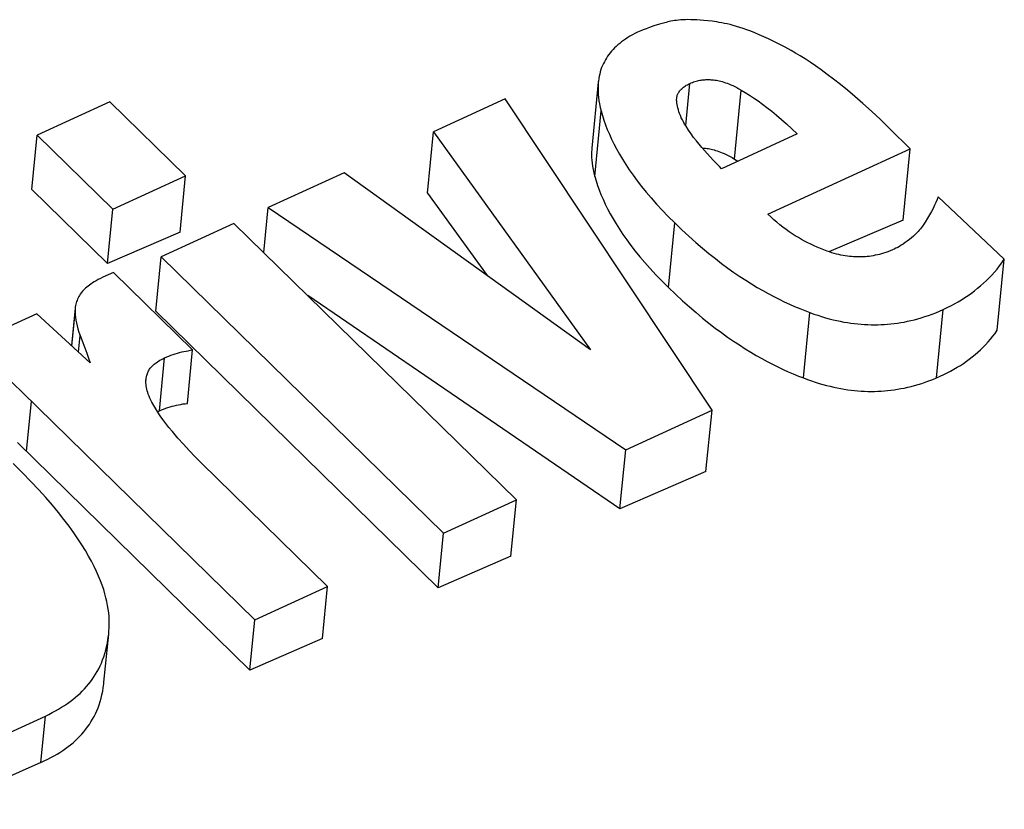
# Model space of a CAD drawing. Extents: x 0 to 594, y 0 to 420.
# Tile 110 of 136: x 484.795 to 486.032, y 167.372 to 168.365. Entities that reach past the tile are written whole.
import ezdxf

# ---------------------------------------------------------------- set-up
doc = ezdxf.new("R2010")
doc.units = 0
doc.header["$LTSCALE"] = 32.67
doc.layers.get('0').update_dxf_attribs({"linetype": 'CONTINUOUS'})

msp = doc.modelspace()

# ---------------------------------------------------------------- linework, layer by layer
at = {"color": 7, "linetype": 'CONTINUOUS'}
for p, q in [((485.5221, 168.2862), (485.514, 168.2033)), ((484.9082, 168.2617), (484.8167, 168.2197)), ((485.0033, 168.1684), (484.9082, 168.2617)), ((485.405, 168.2652), (485.315, 168.2239)), ((485.665, 167.8737), (485.405, 168.2652)), ((484.81, 168.1512), (484.8167, 168.2197)), ((484.8167, 168.2197), (484.9118, 168.1264)), ((485.3075, 168.1465), (485.315, 168.2239)), ((485.315, 168.2239), (485.5124, 167.9497)), ((485.7721, 168.2212), (485.6768, 168.1774)), ((485.9141, 168.2026), (485.8885, 168.2277)), ((485.6666, 168.1881), (485.6556, 168.2002)), ((485.735, 168.1204), (485.9141, 168.2026)), ((485.9054, 168.1128), (485.9141, 168.2026)), ((485.6932, 168.1896), (485.6976, 168.187)), ((484.9118, 168.1264), (485.0033, 168.1684)), ((484.9964, 168.0977), (485.0033, 168.1684)), ((485.2027, 168.1723), (485.1071, 168.1285)), ((485.5124, 167.9497), (485.2027, 168.1723)), ((484.81, 168.1512), (484.9051, 168.058)), ((485.3075, 168.1465), (485.3823, 168.0432)), ((486.0324, 168.0635), (485.9491, 168.1421)), ((484.9051, 168.058), (484.9118, 168.1264)), ((485.1016, 168.0721), (485.1071, 168.1285)), ((485.1071, 168.1285), (485.5565, 167.8239)), ((485.0642, 168.1087), (484.9727, 168.0667)), ((485.4191, 167.7608), (485.0642, 168.1087)), ((485.9054, 168.1128), (485.812, 168.073)), ((484.9964, 168.0977), (484.9051, 168.058)), ((484.966, 167.9983), (484.9727, 168.0667)), ((484.9727, 168.0667), (485.3277, 167.7189)), ((486.0236, 167.9742), (486.0324, 168.0635)), ((484.9127, 168.0468), (484.8995, 168.0408)), ((485.0122, 167.9494), (484.9127, 168.0468)), ((485.5492, 167.7497), (485.1568, 168.0179)), ((484.8166, 167.995), (484.7327, 167.9566)), ((484.8834, 167.9333), (484.8166, 167.995)), ((484.8645, 168.0019), (484.8599, 167.955)), ((484.966, 167.9983), (485.321, 167.6504)), ((484.8709, 167.9675), (484.8767, 167.9521)), ((485.0056, 167.8822), (485.0122, 167.9494)), ((484.9537, 167.9128), (484.9542, 167.9163)), ((484.7978, 167.8965), (485.0903, 167.6099)), ((484.9681, 167.8718), (484.9705, 167.8729)), ((485.5565, 167.8239), (485.665, 167.8737)), ((485.6574, 167.7965), (485.665, 167.8737)), ((484.7919, 167.833), (485.0841, 167.5466)), ((485.5492, 167.7497), (485.5565, 167.8239)), ((485.1818, 167.6519), (485.0231, 167.8074)), ((485.6574, 167.7965), (485.5492, 167.7497)), ((485.3277, 167.7189), (485.4191, 167.7608)), ((485.4122, 167.6902), (485.4191, 167.7608)), ((485.321, 167.6504), (485.3277, 167.7189)), ((485.4122, 167.6902), (485.321, 167.6504)), ((485.0903, 167.6099), (485.1818, 167.6519)), ((485.1754, 167.5867), (485.1818, 167.6519)), ((485.0841, 167.5466), (485.0903, 167.6099)), ((484.9008, 167.5315), (484.9067, 167.5922)), ((485.1754, 167.5867), (485.0841, 167.5466)), ((484.6948, 167.4283), (484.8271, 167.489)), ((484.8214, 167.4305), (484.6893, 167.3717))]:
    msp.add_line(p, q, dxfattribs=at)
at = {"color": 9, "linetype": 'CONTINUOUS'}
for p, q in [((485.6319, 168.2316), (485.637, 168.2846)), ((485.6932, 168.1896), (485.7017, 168.2763)), ((485.5176, 168.1678), (485.5257, 168.25)), ((485.6102, 168.0282), (485.6181, 168.1093)), ((484.8603, 167.9546), (484.8644, 167.9962)), ((485.7798, 167.9142), (485.7878, 167.9965)), ((485.9471, 167.9144), (485.9555, 168.0004)), ((484.8689, 167.9467), (484.8709, 167.9675)), ((484.9705, 167.8729), (484.977, 167.9394)), ((484.9535, 167.9094), (484.9542, 167.9163)), ((484.8034, 167.8218), (484.8096, 167.8851)), ((484.8214, 167.4305), (484.8271, 167.489))]:
    msp.add_line(p, q, dxfattribs=at)
at = {"color": 7, "linetype": 'CONTINUOUS'}
for points in [[(485.6711, 168.362), (485.6652, 168.3628), (485.6598, 168.3634), (485.6548, 168.3639), (485.6502, 168.3643), (485.6459, 168.3646), (485.6419, 168.3648), (485.6383, 168.3648), (485.6348, 168.3649), (485.6316, 168.3648), (485.6285, 168.3647), (485.6256, 168.3645), (485.6229, 168.3643), (485.6204, 168.364), (485.6179, 168.3637), (485.6156, 168.3633), (485.6134, 168.3629), (485.6113, 168.3625), (485.6093, 168.362), (485.6074, 168.3615)], [(485.6074, 168.3615), (485.5988, 168.359), (485.592, 168.3569), (485.5865, 168.3551), (485.5821, 168.3535), (485.5785, 168.3521), (485.5756, 168.351), (485.5733, 168.3499), (485.5713, 168.349)], [(485.7646, 168.3259), (485.7568, 168.3301), (485.7495, 168.334), (485.7427, 168.3374), (485.7362, 168.3406), (485.7301, 168.3434), (485.7244, 168.3459), (485.7189, 168.3482), (485.7138, 168.3502), (485.7089, 168.352), (485.7042, 168.3537), (485.6998, 168.3551), (485.6956, 168.3564), (485.6916, 168.3576), (485.6878, 168.3586), (485.6842, 168.3595), (485.6807, 168.3602), (485.6773, 168.3609), (485.6741, 168.3615), (485.6711, 168.362)], [(485.5713, 168.349), (485.568, 168.3474), (485.5649, 168.3457), (485.5619, 168.344), (485.5591, 168.3423), (485.5564, 168.3405), (485.5538, 168.3387), (485.5514, 168.3369), (485.549, 168.335), (485.5468, 168.3331), (485.5446, 168.3312), (485.5426, 168.3293), (485.5406, 168.3273), (485.5388, 168.3252), (485.537, 168.3231), (485.5354, 168.321), (485.5338, 168.3188), (485.5324, 168.3166), (485.531, 168.3143), (485.5297, 168.312), (485.5285, 168.3096), (485.5273, 168.3071), (485.5263, 168.3046), (485.5254, 168.302), (485.5245, 168.2993), (485.5238, 168.2965), (485.5232, 168.2937), (485.5226, 168.2907), (485.5222, 168.2877), (485.5221, 168.2862)], [(485.8885, 168.2277), (485.8766, 168.2393), (485.8653, 168.2498), (485.8547, 168.2594), (485.8447, 168.2681), (485.8352, 168.2761), (485.8263, 168.2834), (485.8178, 168.2901), (485.8098, 168.2961), (485.8023, 168.3016), (485.7951, 168.3067), (485.7884, 168.3113), (485.7819, 168.3154), (485.7759, 168.3193), (485.7701, 168.3227), (485.7646, 168.3259)], [(485.5221, 168.2862), (485.5219, 168.2845), (485.5217, 168.2812), (485.5217, 168.2778), (485.5218, 168.2743), (485.522, 168.2707), (485.5224, 168.2669), (485.5229, 168.2629), (485.5236, 168.2588), (485.5246, 168.2545), (485.5257, 168.25)], [(485.6206, 168.266), (485.6207, 168.2668), (485.6209, 168.2678), (485.6211, 168.2688), (485.6214, 168.2698), (485.6217, 168.2707), (485.6221, 168.2716), (485.6226, 168.2725), (485.6231, 168.2734), (485.6236, 168.2743), (485.6242, 168.2752), (485.6249, 168.276), (485.6256, 168.2768), (485.6264, 168.2776), (485.6273, 168.2785), (485.6282, 168.2793), (485.6292, 168.28), (485.6303, 168.2808), (485.6315, 168.2816), (485.6327, 168.2824), (485.634, 168.2831), (485.6355, 168.2839), (485.637, 168.2846)], [(485.637, 168.2846), (485.6387, 168.2853), (485.6403, 168.286), (485.6419, 168.2866), (485.6435, 168.2871), (485.645, 168.2876), (485.6466, 168.288), (485.6481, 168.2883), (485.6497, 168.2886), (485.6512, 168.2889), (485.6527, 168.2891), (485.6543, 168.2893), (485.6558, 168.2894), (485.6574, 168.2895), (485.6589, 168.2895), (485.6605, 168.2895), (485.6621, 168.2895), (485.6637, 168.2894), (485.6654, 168.2893), (485.667, 168.2891), (485.6687, 168.2889), (485.6705, 168.2886), (485.6723, 168.2882), (485.6741, 168.2878), (485.676, 168.2874), (485.6779, 168.2869), (485.6799, 168.2863), (485.682, 168.2856), (485.6841, 168.2848), (485.6863, 168.284), (485.6886, 168.283), (485.691, 168.2819), (485.6935, 168.2807), (485.6961, 168.2794), (485.6988, 168.2779), (485.7017, 168.2763)], [(485.6206, 168.2624), (485.6205, 168.2636), (485.6205, 168.2647), (485.6206, 168.2658), (485.6206, 168.266)], [(485.7017, 168.2763), (485.7068, 168.2733), (485.712, 168.27), (485.7173, 168.2665), (485.7228, 168.2627), (485.7284, 168.2587), (485.7341, 168.2544), (485.74, 168.2497), (485.7461, 168.2448), (485.7523, 168.2395), (485.7587, 168.2338), (485.7653, 168.2277), (485.7721, 168.2212)], [(485.6324, 168.2308), (485.6306, 168.2336), (485.6291, 168.2363), (485.6277, 168.239), (485.6264, 168.2416), (485.6253, 168.2442), (485.6243, 168.2467), (485.6234, 168.2491), (485.6227, 168.2514), (485.622, 168.2538), (485.6215, 168.256), (485.6211, 168.2582), (485.6208, 168.2603), (485.6206, 168.2624)], [(485.5257, 168.25), (485.5273, 168.2443), (485.5291, 168.2385), (485.5312, 168.2327), (485.5334, 168.2268), (485.536, 168.2208), (485.5387, 168.2147), (485.5417, 168.2085), (485.545, 168.2023), (485.5486, 168.1959), (485.5524, 168.1894), (485.5566, 168.1828), (485.561, 168.1761), (485.5658, 168.1693), (485.5709, 168.1623), (485.5764, 168.1552), (485.5823, 168.148), (485.5886, 168.1406), (485.5953, 168.133), (485.6024, 168.1253), (485.61, 168.1174), (485.6181, 168.1093)], [(485.6556, 168.2002), (485.6521, 168.2041), (485.6487, 168.2082), (485.6453, 168.2124), (485.6419, 168.2168), (485.6387, 168.2214), (485.6355, 168.226), (485.6324, 168.2308)], [(485.514, 168.2033), (485.5138, 168.2016), (485.5136, 168.1984), (485.5136, 168.1951), (485.5137, 168.1916), (485.5139, 168.188), (485.5143, 168.1843), (485.5149, 168.1804), (485.5156, 168.1764), (485.5165, 168.1722), (485.5176, 168.1678)], [(485.6527, 168.2035), (485.6537, 168.2034), (485.6553, 168.2033), (485.657, 168.2031), (485.6587, 168.2029), (485.6604, 168.2027), (485.6621, 168.2023), (485.6639, 168.202), (485.6657, 168.2015), (485.6676, 168.201), (485.6695, 168.2005), (485.6715, 168.1998), (485.6736, 168.1991), (485.6757, 168.1983), (485.6779, 168.1974), (485.6802, 168.1965), (485.6826, 168.1954), (485.6851, 168.1941), (485.6877, 168.1928), (485.6904, 168.1913), (485.6932, 168.1896)], [(485.6768, 168.1774), (485.6742, 168.1801), (485.6709, 168.1835), (485.6666, 168.1881)], [(485.5176, 168.1678), (485.5193, 168.1622), (485.5211, 168.1565), (485.5232, 168.1507), (485.5254, 168.1449), (485.528, 168.139), (485.5307, 168.1329), (485.5338, 168.1268), (485.5371, 168.1206), (485.5406, 168.1143), (485.5445, 168.1079), (485.5486, 168.1014), (485.5531, 168.0947), (485.5579, 168.0879), (485.563, 168.081), (485.5685, 168.0739), (485.5744, 168.0667), (485.5807, 168.0594), (485.5874, 168.0518), (485.5945, 168.0441), (485.6021, 168.0362), (485.6102, 168.0282)], [(485.9491, 168.1421), (485.9479, 168.1386), (485.9464, 168.1351), (485.9448, 168.1314), (485.9429, 168.1275), (485.9409, 168.1235), (485.9385, 168.1194), (485.9359, 168.115), (485.9329, 168.1103), (485.9296, 168.1053)], [(485.8097, 168.0737), (485.8056, 168.0753), (485.8014, 168.0769), (485.7973, 168.0786), (485.7933, 168.0804), (485.7893, 168.0823), (485.7853, 168.0842), (485.7813, 168.0863), (485.7774, 168.0885), (485.7735, 168.0907), (485.7696, 168.0931), (485.7657, 168.0956), (485.7618, 168.0982), (485.758, 168.101), (485.7541, 168.1038), (485.7503, 168.1068), (485.7465, 168.11), (485.7427, 168.1133), (485.7389, 168.1168), (485.735, 168.1204)], [(485.6181, 168.1093), (485.6271, 168.1007), (485.6359, 168.0925), (485.6445, 168.0848), (485.6529, 168.0776), (485.6611, 168.0708), (485.6692, 168.0643), (485.6771, 168.0582), (485.6849, 168.0525), (485.6925, 168.047), (485.7, 168.0419), (485.7074, 168.0371), (485.7146, 168.0325), (485.7218, 168.0282), (485.7288, 168.0241), (485.7357, 168.0203), (485.7425, 168.0167), (485.7492, 168.0132), (485.7558, 168.01), (485.7624, 168.007), (485.7688, 168.0041), (485.7752, 168.0014), (485.7816, 167.9989), (485.7878, 167.9965)], [(485.9296, 168.1053), (485.9284, 168.1036), (485.927, 168.1019), (485.9255, 168.1001), (485.9239, 168.0983), (485.9222, 168.0965), (485.9203, 168.0946), (485.9182, 168.0927), (485.9159, 168.0906), (485.9132, 168.0884)], [(485.9132, 168.0884), (485.9104, 168.0863), (485.9078, 168.0844), (485.9053, 168.0827), (485.9029, 168.0811), (485.9006, 168.0797), (485.8984, 168.0785), (485.8961, 168.0773), (485.8939, 168.0762), (485.8917, 168.0752)], [(485.8917, 168.0752), (485.8888, 168.0741), (485.886, 168.073), (485.8833, 168.072), (485.8806, 168.0711), (485.878, 168.0703), (485.8754, 168.0696), (485.8728, 168.069), (485.8702, 168.0685), (485.8677, 168.068), (485.8652, 168.0676), (485.8627, 168.0672), (485.8602, 168.0669), (485.8577, 168.0667), (485.8552, 168.0665), (485.8527, 168.0664), (485.8503, 168.0664), (485.8478, 168.0664), (485.8453, 168.0665), (485.8428, 168.0666), (485.8402, 168.0668), (485.8377, 168.0671), (485.8351, 168.0674), (485.8325, 168.0678), (485.8298, 168.0683), (485.8271, 168.0688), (485.8244, 168.0694), (485.8216, 168.0701), (485.8187, 168.0709), (485.8158, 168.0717), (485.8128, 168.0727), (485.8097, 168.0737)], [(485.9555, 168.0004), (485.9604, 168.0027), (485.9651, 168.0051), (485.9697, 168.0075), (485.9742, 168.01), (485.9785, 168.0127), (485.9828, 168.0153), (485.987, 168.0181), (485.991, 168.021), (485.995, 168.0239), (485.9988, 168.027), (486.0026, 168.0301), (486.0063, 168.0333), (486.0098, 168.0367), (486.0133, 168.0401), (486.0167, 168.0437), (486.02, 168.0474), (486.0233, 168.0512), (486.0264, 168.0552), (486.0294, 168.0592), (486.0324, 168.0635)], [(484.8995, 168.0408), (484.8964, 168.0393), (484.8936, 168.0379), (484.891, 168.0365), (484.8886, 168.0351), (484.8864, 168.0338), (484.8844, 168.0324), (484.8825, 168.0311), (484.8808, 168.0298), (484.8792, 168.0285), (484.8777, 168.0272), (484.8764, 168.026), (484.8751, 168.0248), (484.874, 168.0235), (484.873, 168.0223), (484.8721, 168.0211)], [(484.8721, 168.0211), (484.871, 168.0196), (484.87, 168.0181), (484.8691, 168.0166), (484.8683, 168.015), (484.8676, 168.0134), (484.8669, 168.0118), (484.8663, 168.0102), (484.8658, 168.0086), (484.8654, 168.0069), (484.865, 168.0052), (484.8647, 168.0034), (484.8645, 168.0019)], [(485.6102, 168.0282), (485.6191, 168.0195), (485.6279, 168.0114), (485.6365, 168.0037), (485.6449, 167.9964), (485.6531, 167.9896), (485.6612, 167.9831), (485.6691, 167.977), (485.6769, 167.9712), (485.6845, 167.9657), (485.692, 167.9605), (485.6994, 167.9557), (485.7066, 167.951), (485.7137, 167.9467), (485.7207, 167.9425), (485.7276, 167.9386), (485.7344, 167.9349), (485.7411, 167.9314), (485.7478, 167.9281), (485.7543, 167.925), (485.7608, 167.922), (485.7672, 167.9193), (485.7735, 167.9166), (485.7798, 167.9142)], [(484.8645, 168.0017), (484.8644, 167.9999), (484.8644, 167.998), (484.8644, 167.9962)], [(484.8644, 167.9962), (484.8646, 167.9932), (484.865, 167.9902), (484.8655, 167.987), (484.8661, 167.9836), (484.867, 167.98), (484.868, 167.9762), (484.8693, 167.972), (484.8709, 167.9675)], [(485.7878, 167.9965), (485.7929, 167.9946), (485.7979, 167.993), (485.8028, 167.9914), (485.8077, 167.99), (485.8124, 167.9887), (485.8171, 167.9875), (485.8217, 167.9864), (485.8262, 167.9855), (485.8307, 167.9846), (485.8351, 167.9839), (485.8394, 167.9832), (485.8438, 167.9827), (485.8481, 167.9822), (485.8523, 167.9818), (485.8565, 167.9815), (485.8607, 167.9813), (485.8649, 167.9812), (485.8691, 167.9811), (485.8732, 167.9812), (485.8774, 167.9813), (485.8815, 167.9815), (485.8857, 167.9818), (485.8898, 167.9822), (485.894, 167.9827), (485.8981, 167.9832), (485.9023, 167.9839), (485.9065, 167.9846), (485.9108, 167.9855), (485.915, 167.9864), (485.9193, 167.9875), (485.9237, 167.9887), (485.928, 167.99), (485.9325, 167.9914), (485.937, 167.9929), (485.9415, 167.9945), (485.9461, 167.9963), (485.9508, 167.9983), (485.9555, 168.0004)], [(485.9471, 167.9144), (485.9517, 167.9164), (485.9562, 167.9185), (485.9606, 167.9207), (485.9648, 167.9229), (485.969, 167.9252), (485.9731, 167.9276), (485.9771, 167.9301), (485.9809, 167.9326), (485.9847, 167.9352), (485.9884, 167.9379), (485.9921, 167.9407), (485.9956, 167.9436), (485.999, 167.9466), (486.0024, 167.9496), (486.0057, 167.9528), (486.0089, 167.9561), (486.012, 167.9595), (486.015, 167.963), (486.018, 167.9666), (486.0209, 167.9703), (486.0236, 167.9742)], [(484.7327, 167.9566), (484.7402, 167.9502), (484.7482, 167.9431), (484.7569, 167.9352), (484.7662, 167.9266), (484.7761, 167.9173), (484.7866, 167.9073), (484.7978, 167.8965)], [(484.8767, 167.9521), (484.8793, 167.9453), (484.8815, 167.939), (484.8834, 167.9333)], [(484.977, 167.9394), (484.9796, 167.9406), (484.9823, 167.9417), (484.985, 167.9427), (484.9877, 167.9437), (484.9903, 167.9446), (484.993, 167.9454), (484.9958, 167.9462), (484.9985, 167.9469), (485.0012, 167.9475), (485.0039, 167.948), (485.0067, 167.9485), (485.0094, 167.949), (485.0122, 167.9494)], [(484.9542, 167.9163), (484.9545, 167.9175), (484.9549, 167.9187), (484.9553, 167.9199), (484.9557, 167.921), (484.9563, 167.9221), (484.9568, 167.9232), (484.9575, 167.9243), (484.9582, 167.9254), (484.959, 167.9264), (484.9598, 167.9274), (484.9607, 167.9284), (484.9617, 167.9295), (484.9627, 167.9305), (484.9639, 167.9315), (484.9651, 167.9325), (484.9665, 167.9334), (484.9679, 167.9344), (484.9694, 167.9354), (484.9711, 167.9364), (484.9729, 167.9374), (484.9748, 167.9384), (484.977, 167.9394)], [(484.9611, 167.8837), (484.9597, 167.8864), (484.9585, 167.889), (484.9574, 167.8914), (484.9565, 167.8938), (484.9558, 167.896), (484.9551, 167.8982), (484.9546, 167.9003), (484.9542, 167.9023), (484.9539, 167.9042), (484.9537, 167.9061), (484.9536, 167.9079), (484.9535, 167.9097), (484.9536, 167.9114), (484.9537, 167.9128)], [(485.7798, 167.9142), (485.7849, 167.9123), (485.7899, 167.9105), (485.7948, 167.9089), (485.7996, 167.9074), (485.8043, 167.906), (485.809, 167.9048), (485.8136, 167.9037), (485.8181, 167.9026), (485.8225, 167.9017), (485.8269, 167.9009), (485.8313, 167.9001), (485.8356, 167.8995), (485.8399, 167.8989), (485.8442, 167.8985), (485.8484, 167.8981), (485.8526, 167.8978), (485.8567, 167.8976), (485.8609, 167.8974), (485.865, 167.8974), (485.8692, 167.8974), (485.8733, 167.8975), (485.8774, 167.8977), (485.8816, 167.898), (485.8857, 167.8984), (485.8899, 167.8989), (485.8941, 167.8994), (485.8983, 167.9001), (485.9025, 167.9008), (485.9067, 167.9016), (485.911, 167.9026), (485.9154, 167.9036), (485.9197, 167.9048), (485.9241, 167.906), (485.9286, 167.9074), (485.9331, 167.909), (485.9377, 167.9106), (485.9424, 167.9124), (485.9471, 167.9144)], [(484.9868, 167.8467), (484.9824, 167.852), (484.9785, 167.8571), (484.9749, 167.8619), (484.9716, 167.8666), (484.9686, 167.8711), (484.9659, 167.8754), (484.9634, 167.8796), (484.9611, 167.8837)], [(484.9705, 167.8729), (484.9731, 167.874), (484.9758, 167.8751), (484.9785, 167.8761), (484.9811, 167.877), (484.9838, 167.8778), (484.9865, 167.8786), (484.9892, 167.8793), (484.9919, 167.8799), (484.9946, 167.8805), (484.9974, 167.881), (485.0001, 167.8815), (485.0028, 167.8818), (485.0056, 167.8822)], [(485.0231, 167.8074), (485.0154, 167.8151), (485.0079, 167.8229), (485.0006, 167.8308), (484.9936, 167.8387), (484.9868, 167.8467)], [(484.9074, 167.6059), (484.9073, 167.6101), (484.9071, 167.6144), (484.9068, 167.6188), (484.9062, 167.6234), (484.9054, 167.6281), (484.9045, 167.6329), (484.9033, 167.6378), (484.902, 167.6429), (484.9004, 167.6482), (484.8985, 167.6536), (484.8965, 167.6592), (484.8941, 167.665), (484.8914, 167.671), (484.8884, 167.6772), (484.8851, 167.6836), (484.8815, 167.6903), (484.8775, 167.6972), (484.873, 167.7044), (484.8681, 167.7118), (484.8628, 167.7196), (484.8569, 167.7277), (484.8505, 167.7361), (484.8436, 167.7449), (484.836, 167.7541), (484.8277, 167.7637), (484.8187, 167.7737), (484.809, 167.7842), (484.7983, 167.7951), (484.7868, 167.8066)], [(484.9067, 167.5922), (484.907, 167.5952), (484.9073, 167.6004), (484.9074, 167.6059)], [(484.8271, 167.489), (484.8315, 167.4911), (484.8358, 167.4933), (484.8399, 167.4955), (484.8438, 167.4977), (484.8476, 167.5), (484.8513, 167.5023), (484.8548, 167.5047), (484.8582, 167.5072), (484.8615, 167.5097), (484.8647, 167.5122), (484.8677, 167.5149), (484.8707, 167.5175), (484.8735, 167.5203), (484.8762, 167.5231), (484.8788, 167.526), (484.8813, 167.5289), (484.8837, 167.532), (484.886, 167.5351), (484.8882, 167.5383), (484.8903, 167.5416), (484.8923, 167.545), (484.8942, 167.5485), (484.8959, 167.552), (484.8976, 167.5557), (484.8991, 167.5596), (484.9006, 167.5635), (484.9019, 167.5676), (484.9031, 167.5718), (484.9041, 167.5761), (484.9051, 167.5806), (484.9058, 167.5853), (484.9065, 167.5902), (484.9067, 167.5922)], [(484.8214, 167.4305), (484.8258, 167.4325), (484.8301, 167.4346), (484.8341, 167.4367), (484.8381, 167.4389), (484.8419, 167.4411), (484.8455, 167.4433), (484.8491, 167.4457), (484.8525, 167.4481), (484.8557, 167.4505), (484.8589, 167.453), (484.8619, 167.4555), (484.8649, 167.4582), (484.8677, 167.4608), (484.8704, 167.4636), (484.873, 167.4664), (484.8755, 167.4693), (484.8779, 167.4723), (484.8802, 167.4753), (484.8824, 167.4785), (484.8844, 167.4817), (484.8864, 167.485), (484.8883, 167.4884), (484.8901, 167.492), (484.8917, 167.4956), (484.8933, 167.4994), (484.8947, 167.5033), (484.896, 167.5073), (484.8972, 167.5114), (484.8982, 167.5157), (484.8992, 167.5201), (484.8999, 167.5247), (484.9006, 167.5295), (484.9008, 167.5315)]]:
    msp.add_lwpolyline(points, dxfattribs=at)

doc.saveas('drawing.dxf')
